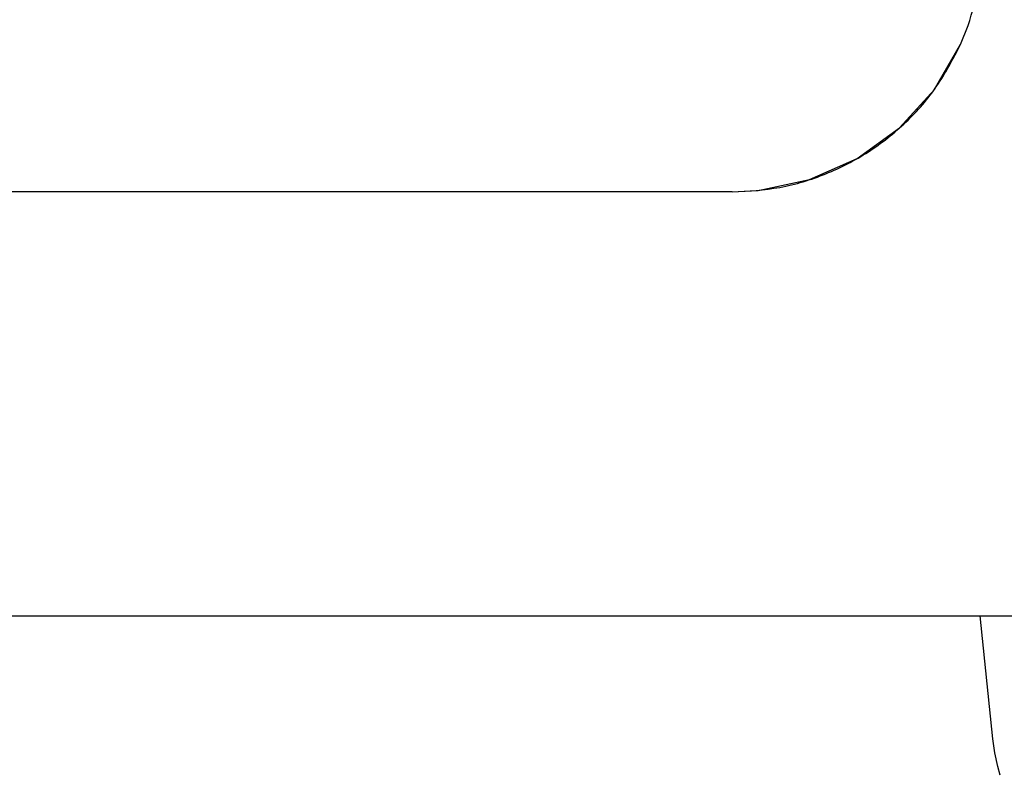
# Model space of a CAD drawing. Header units: millimetres. Extents: x -244 to 510, y -260 to 538.
# Tile 10 of 22: x 89 to 137, y -176 to -139. Entities that reach past the tile are written whole.
import ezdxf

# ---------------------------------------------------------------- set-up
doc = ezdxf.new("R2010")
doc.units = ezdxf.units.MM

msp = doc.modelspace()

# ---------------------------------------------------------------- linework, layer by layer
at = {"color": 7, "linetype": 'Continuous'}
for p, q in [((134.829, -140.402), (135.201, -139.47)), ((133.541, -142.614), (134.829, -140.402)), ((131.821, -144.512), (133.541, -142.614)), ((129.742, -146.013), (131.821, -144.512)), ((127.396, -147.051), (129.742, -146.013)), ((124.884, -147.581), (127.396, -147.051)), ((123.6, -147.654), (124.884, -147.581)), ((123.6, -147.654), (23.1, -147.654)), ((-95.787, -168.5), (135.784, -168.5)), ((135.784, -168.5), (138.768, -168.5)), ((136.419, -174.545), (135.784, -168.5)), ((136.515, -175.229), (136.419, -174.545)), ((136.656, -175.895), (136.515, -175.229)), ((136.775, -176.334), (136.656, -175.895))]:
    msp.add_line(p, q, dxfattribs=at)
for points, knots in [([(135.201, -139.47), (135.404, -138.807), (135.811, -137.482), (135.87, -136.098), (135.9, -135.405)], [0, 0, 0, 0, 2.069758, 4.138877, 4.138877, 4.138877, 4.138877]), ([(123.6, -147.654), (124.387, -147.611), (125.959, -147.524), (128.232, -146.829), (130.336, -145.748), (132.185, -144.276), (133.749, -142.494), (134.469, -141.099), (134.829, -140.402)], [0, 0, 0, 0, 2.356125, 4.711329, 7.064826, 9.416076, 11.764864, 14.111336, 14.111336, 14.111336, 14.111336])]:
    msp.add_open_spline(points, degree=3, knots=knots, dxfattribs=at)

doc.saveas('drawing.dxf')
